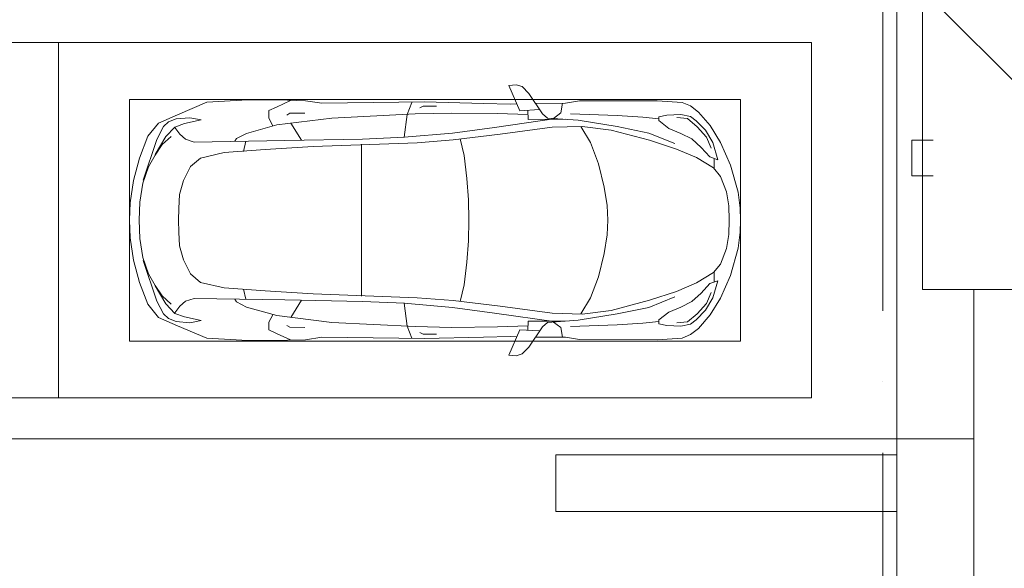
# Model space of a CAD drawing. Header units: millimetres. Extents: x -32229 to 291619, y -13689 to 125138.
# Tile 44 of 256: x -937 to 5991, y 71101 to 74961. Entities that reach past the tile are written whole.
import ezdxf

# ---------------------------------------------------------------- set-up
doc = ezdxf.new("R2010")
doc.units = ezdxf.units.MM
doc.linetypes.add('ADSK_Линия сетки', pattern=[5000, 4000, -500, 0, -500])
doc.layers.add('A-DETL-____-OTLN', color=7, linetype='Continuous', lineweight=9, true_color=0x00a600)
for name, color, linetype, lineweight in [('A-DETL-GENF-OTLN', 7, 'Continuous', 18), ('A-FLOR-____-OTLN', 7, 'Continuous', 18), ('C-PRKG-____-OTLN', 7, 'Continuous', 18), ('S-COLS-____-MCUT', 7, 'Continuous', 40), ('S-GRID-____-OTLN', 7, 'Continuous', 9)]:
    doc.layers.add(name, color=color, linetype=linetype, lineweight=lineweight)

# ---------------------------------------------------------------- blocks, each defined once
blk = doc.blocks.new('АР_Машиноместо - 5300x2500_С-V37--02 ЭМ')
at = {"layer": 'A-DETL-GENF-OTLN', "color": 253, "lineweight": 13, "true_color": 0xaaaaaa}
for p, q in [((1052.6, -517.5), (861.8, -571.6)), ((1165.1, -503.1), (1052.6, -517.5)), ((1250, -500), (1165.1, -503.1)), ((1250, -500), (1334.9, -503.1)), ((1334.9, -503.1), (1447.4, -517.5)), ((1447.4, -517.5), (1638.2, -571.6)), ((861.8, -571.6), (701.8, -640.4)), ((1050.7, -599.4), (941.4, -642.2)), ((1148.8, -583), (1050.7, -599.4)), ((1250, -581.6), (1148.8, -583)), ((1250, -581.6), (1351.2, -583)), ((1351.2, -583), (1449.3, -599.4)), ((1449.3, -599.4), (1558.6, -642.2)), ((1638.2, -571.6), (1798.2, -640.4)), ((701.8, -640.4), (584.4, -714.6)), ((824.6, -660.9), (703.5, -696.4)), ((804.5, -715.7), (824.6, -660.9)), ((881.5, -691.6), (809.1, -809.4)), ((888.4, -685.9), (815.2, -686.6)), ((941.4, -642.2), (881.5, -691.6)), ((1558.6, -642.2), (1618.5, -691.6)), ((1611.6, -685.9), (1684.8, -686.6)), ((1618.5, -691.6), (1690.9, -809.4)), ((1695.5, -715.7), (1675.4, -660.9)), ((1675.4, -660.9), (1796.5, -696.4)), ((1798.2, -640.4), (1915.6, -714.6)), ((584.4, -714.6), (489, -795.6)), ((616.5, -746.4), (550, -812.3)), ((703.5, -696.4), (616.5, -746.4)), ((737.5, -778.3), (804.5, -715.7)), ((1762.5, -778.3), (1695.5, -715.7)), ((1796.5, -696.4), (1883.5, -746.4)), ((1883.5, -746.4), (1950, -812.3)), ((1915.6, -714.6), (2011, -795.6)), ((489, -795.6), (445.9, -853.1)), ((550, -812.3), (519.1, -851.5)), ((677.4, -843.7), (737.5, -778.3)), ((809.1, -809.4), (749.2, -950.3)), ((1690.9, -809.4), (1750.8, -950.3)), ((1822.6, -843.7), (1762.5, -778.3)), ((1950, -812.3), (1980.9, -851.5)), ((2011, -795.6), (2054.1, -853.1)), ((445.9, -853.1), (420.9, -910.7)), ((519.1, -851.5), (505.7, -920)), ((639.1, -920), (677.4, -843.7)), ((1860.9, -920), (1822.6, -843.7)), ((1980.9, -851.5), (1994.3, -920)), ((2054.1, -853.1), (2079.1, -910.7)), ((420.9, -910.7), (409.5, -1087)), ((505.7, -920), (510.2, -1018.7)), ((603.4, -1004.8), (639.1, -920)), ((749.2, -950.3), (687.4, -1141)), ((1750.8, -950.3), (1812.6, -1141)), ((1896.6, -1004.8), (1860.9, -920)), ((1994.3, -920), (1989.8, -1018.7)), ((2079.1, -910.7), (2090.5, -1087)), ((510.2, -1018.7), (521.5, -1074.5)), ((548.5, -1076.2), (603.4, -1004.8)), ((1951.5, -1076.2), (1896.6, -1004.8)), ((1989.8, -1018.7), (1978.5, -1074.5)), ((409.5, -1087), (410.6, -1634.2)), ((521.5, -1074.5), (548.5, -1076.2)), ((1978.5, -1074.5), (1951.5, -1076.2)), ((2090.5, -1087), (2089.4, -1634.2)), ((687.4, -1141), (615.4, -1410.3)), ((1812.6, -1141), (1884.6, -1410.3)), ((615.4, -1410.3), (589.4, -1615.5)), ((1016.6, -1459.9), (1146.9, -1439.4)), ((1146.9, -1439.4), (1250, -1434.1)), ((1353.1, -1439.4), (1250, -1434.1)), ((1483.4, -1459.9), (1353.1, -1439.4)), ((1884.6, -1410.3), (1910.6, -1615.5)), ((703.6, -1557.1), (852.8, -1499)), ((852.8, -1499), (1016.6, -1459.9)), ((1647.2, -1499), (1483.4, -1459.9)), ((1796.4, -1557.1), (1647.2, -1499)), ((590.4, -1624.3), (703.6, -1557.1)), ((1909.6, -1624.3), (1796.4, -1557.1)), ((410.6, -1634.2), (426.5, -1730.9)), ((546.5, -1642.6), (530.6, -1857.6)), ((589.4, -1615.5), (595.8, -1824.8)), ((1910.6, -1615.5), (1904.2, -1824.8)), ((1953.5, -1642.6), (1969.4, -1857.6)), ((2089.4, -1634.2), (2073.5, -1730.9)), ((426.5, -1730.9), (427.5, -1943)), ((2073.5, -1730.9), (2072.5, -1943)), ((495, -1765.3), (426.6, -1753.4)), ((533.6, -1816.8), (495, -1765.3)), ((597, -2231), (535, -1798.3)), ((540.9, -1993.7), (539.8, -1733.1)), ((1903, -2231), (1965, -1798.3)), ((1959.1, -1993.7), (1960.2, -1733.1)), ((1966.4, -1816.8), (2005, -1765.3)), ((2005, -1765.3), (2073.4, -1753.4)), ((530.6, -1857.6), (500.6, -1894.5)), ((595.8, -1824.8), (644.6, -2191.8)), ((1904.2, -1824.8), (1855.4, -2191.8)), ((1969.4, -1857.6), (1999.4, -1894.5)), ((500.6, -1894.5), (357.8, -1990.1)), ((479.9, -2052.9), (471, -1914.3)), ((1999.4, -1894.5), (2142.2, -1990.1)), ((2020.1, -2052.9), (2029, -1914.3)), ((357.8, -1990.1), (309.5, -2036.1)), ((540.9, -1993.7), (476.3, -1997.9)), ((505.9, -1996), (500, -2210.1)), ((1959.1, -1993.7), (2023.7, -1997.9)), ((1994.1, -1996), (2000, -2210.1)), ((2142.2, -1990.1), (2190.5, -2036.1)), ((309.5, -2036.1), (296.8, -2079.9)), ((301.4, -2130.5), (479.9, -2052.9)), ((432.3, -2119.9), (430.7, -2073.9)), ((2198.6, -2130.5), (2020.1, -2052.9)), ((2067.7, -2119.9), (2069.3, -2073.9)), ((2190.5, -2036.1), (2203.2, -2079.9)), ((296.8, -2079.9), (301.4, -2130.5)), ((428.2, -2308.5), (432.3, -2119.9)), ((2071.8, -2308.5), (2067.7, -2119.9)), ((2203.2, -2079.9), (2198.6, -2130.5)), ((500, -2210.1), (495.7, -2532.3)), ((644.6, -2191.8), (684.2, -2522.3)), ((1855.4, -2191.8), (1815.8, -2522.3)), ((2000, -2210.1), (2004.3, -2532.3)), ((636.6, -2526.5), (597, -2231)), ((1863.4, -2526.5), (1903, -2231)), ((417.5, -2723), (428.2, -2308.5)), ((2082.5, -2723), (2071.8, -2308.5)), ((495.7, -2532.3), (501.4, -2789.7)), ((636.6, -2526.5), (665.8, -2867.4)), ((684.2, -2522.3), (704.9, -2775.5)), ((1815.8, -2522.3), (1795.1, -2775.5)), ((1863.4, -2526.5), (1834.2, -2867.4)), ((2004.3, -2532.3), (1998.6, -2789.7)), ((447.8, -2638.7), (447.8, -2733.7)), ((2052.2, -2638.7), (2052.2, -2733.7)), ((426.5, -3446.8), (417.5, -2723)), ((447.8, -2733.7), (459.7, -2756.2)), ((2052.2, -2733.7), (2040.3, -2756.2)), ((2073.5, -3446.8), (2082.5, -2723)), ((505.1, -2846.9), (420.9, -2813.3)), ((501.4, -2789.7), (530.9, -3374.8)), ((704.9, -2775.5), (731.2, -3507.6)), ((1795.1, -2775.5), (1768.8, -3507.6)), ((1998.6, -2789.7), (1969.1, -3374.8)), ((1994.9, -2846.9), (2079.1, -2813.3)), ((665.8, -2867.4), (505.1, -2846.9)), ((665.6, -2864.6), (678.7, -3159.5)), ((1834.4, -2864.6), (1821.3, -3159.5)), ((1834.2, -2867.4), (1994.9, -2846.9)), ((678.7, -3159.5), (689.3, -3705.5)), ((1821.3, -3159.5), (1810.7, -3705.5)), ((530.9, -3374.8), (578.7, -3762.9)), ((1969.1, -3374.8), (1921.3, -3762.9)), ((409.5, -3560), (426.5, -3446.8)), ((2090.5, -3560), (2073.5, -3446.8)), ((731.2, -3507.6), (752.2, -3845.6)), ((1768.8, -3507.6), (1747.8, -3845.6)), ((405.6, -3688.5), (409.5, -3560)), ((495.5, -3566.1), (496.8, -3671.6)), ((687.1, -3588.8), (566.5, -3663.9)), ((1812.9, -3588.8), (1933.5, -3663.9)), ((2004.5, -3566.1), (2003.2, -3671.6)), ((2094.4, -3688.5), (2090.5, -3560)), ((408.2, -3667), (453.1, -3766.3)), ((2091.8, -3667), (2046.9, -3766.3)), ((403.4, -3968), (405.6, -3688.5)), ((496.8, -3671.6), (510.1, -3691.5)), ((689.3, -3705.5), (699.7, -4345.5)), ((1810.7, -3705.5), (1800.3, -4345.5)), ((2003.2, -3671.6), (1989.9, -3691.5)), ((2096.6, -3968), (2094.4, -3688.5)), ((453.1, -3766.3), (478.4, -3819.3)), ((532.5, -3818.1), (585.5, -3790.5)), ((578.7, -3762.9), (638.7, -3975.4)), ((1921.3, -3762.9), (1861.3, -3975.4)), ((1967.5, -3818.1), (1914.5, -3790.5)), ((2046.9, -3766.3), (2021.6, -3819.3)), ((478.4, -3819.3), (532.5, -3818.1)), ((752.2, -3845.6), (774.4, -4132.9)), ((1747.8, -3845.6), (1725.6, -4132.9)), ((2021.6, -3819.3), (1967.5, -3818.1)), ((419.6, -4254.2), (403.4, -3968)), ((638.7, -3975.4), (675.2, -4045.5)), ((1861.3, -3975.4), (1824.8, -4045.5)), ((2080.4, -4254.2), (2096.6, -3968)), ((675.2, -4045.5), (694.6, -4057.6)), ((1824.8, -4045.5), (1805.4, -4057.6)), ((774.4, -4132.9), (812.5, -4298.9)), ((1725.6, -4132.9), (1687.5, -4298.9)), ((507.1, -4462.6), (419.6, -4254.2)), ((1992.9, -4462.6), (2080.4, -4254.2)), ((543.7, -4295.1), (528.4, -4374.7)), ((569.5, -4413.1), (543.7, -4295.1)), ((699.7, -4345.5), (679.6, -4406.3)), ((812.5, -4298.9), (872.7, -4370.2)), ((1687.5, -4298.9), (1627.3, -4370.2)), ((1800.3, -4345.5), (1820.4, -4406.3)), ((1930.5, -4413.1), (1956.3, -4295.1)), ((1956.3, -4295.1), (1971.6, -4374.7)), ((528.4, -4374.7), (536.4, -4471.4)), ((594.6, -4479.3), (569.5, -4413.1)), ((679.6, -4406.3), (645, -4445.5)), ((872.7, -4370.2), (970.5, -4419.3)), ((970.5, -4419.3), (1069.6, -4447.3)), ((1529.5, -4419.3), (1430.4, -4447.3)), ((1627.3, -4370.2), (1529.5, -4419.3)), ((1820.4, -4406.3), (1855, -4445.5)), ((1905.4, -4479.3), (1930.5, -4413.1)), ((1971.6, -4374.7), (1963.6, -4471.4)), ((565.9, -4595.1), (507.1, -4462.6)), ((536.4, -4471.4), (557.5, -4525.7)), ((661.8, -4543.1), (594.6, -4479.3)), ((645, -4445.5), (597.3, -4481.4)), ((1069.6, -4447.3), (1167.1, -4453.2)), ((1167.1, -4453.2), (1250, -4453.9)), ((1332.9, -4453.2), (1250, -4453.9)), ((1430.4, -4447.3), (1332.9, -4453.2)), ((1838.2, -4543.1), (1905.4, -4479.3)), ((1855, -4445.5), (1902.7, -4481.4)), ((1934.1, -4595.1), (1992.9, -4462.6)), ((1963.6, -4471.4), (1942.5, -4525.7)), ((557.5, -4525.7), (590.7, -4560.1)), ((590.7, -4560.1), (680.7, -4606.5)), ((717.1, -4568.9), (659.6, -4505.3)), ((788.5, -4617.7), (661.8, -4543.1)), ((791.3, -4619.7), (717.1, -4568.9)), ((1708.7, -4619.7), (1782.9, -4568.9)), ((1711.5, -4617.7), (1838.2, -4543.1)), ((1782.9, -4568.9), (1840.4, -4505.3)), ((1909.3, -4560.1), (1819.3, -4606.5)), ((1942.5, -4525.7), (1909.3, -4560.1)), ((659.1, -4669.9), (565.9, -4595.1)), ((680.7, -4606.5), (967, -4703.6)), ((873.9, -4665.1), (791.3, -4619.7)), ((1819.3, -4606.5), (1533, -4703.6)), ((1626.1, -4665.1), (1708.7, -4619.7)), ((1840.9, -4669.9), (1934.1, -4595.1)), ((812.7, -4729.4), (659.1, -4669.9)), ((988.2, -4706.7), (873.9, -4665.1)), ((1122.2, -4726.4), (988.2, -4706.7)), ((1377.8, -4726.4), (1511.8, -4706.7)), ((1511.8, -4706.7), (1626.1, -4665.1)), ((1687.3, -4729.4), (1840.9, -4669.9)), ((970.2, -4771.8), (812.7, -4729.4)), ((1126.4, -4794.1), (970.2, -4771.8)), ((1250, -4731.7), (1122.2, -4726.4)), ((1250, -4731.7), (1377.8, -4726.4)), ((1373.6, -4794.1), (1529.8, -4771.8)), ((1529.8, -4771.8), (1687.3, -4729.4)), ((1250, -4800), (1126.4, -4794.1)), ((1250, -4800), (1373.6, -4794.1))]:
    blk.add_line(p, q, dxfattribs=at)
at = {"layer": 'A-DETL-GENF-OTLN', "color": 254, "lineweight": 13, "true_color": 0xd4d4d4}
for p, q in [((664.7, -739.9), (591.7, -805)), ((742.6, -707.8), (664.7, -739.9)), ((1757.4, -707.8), (1835.3, -739.9)), ((1835.3, -739.9), (1908.3, -805)), ((591.7, -805), (534.5, -874.4)), ((1908.3, -805), (1965.5, -874.4)), ((534.5, -874.4), (528.1, -949.5)), ((1965.5, -874.4), (1971.9, -949.5)), ((710.2, -962.8), (636.7, -1146)), ((1789.8, -962.8), (1863.3, -1146)), ((537.4, -1076.1), (524.9, -1188.6)), ((1962.6, -1076.1), (1975.1, -1188.6)), ((636.7, -1146), (590.3, -1367.8)), ((1863.3, -1146), (1909.7, -1367.8)), ((524.9, -1188.6), (513.9, -1368.9)), ((1975.1, -1188.6), (1986.1, -1368.9)), ((513.9, -1368.9), (502.3, -1696.3)), ((590.3, -1367.8), (546.5, -1642.6)), ((1909.7, -1367.8), (1953.5, -1642.6)), ((1986.1, -1368.9), (1997.7, -1696.3)), ((955.7, -2426.8), (1105.5, -2413.7)), ((1105.5, -2413.7), (1250, -2412.9)), ((1394.5, -2413.7), (1250, -2412.9)), ((1544.3, -2426.8), (1394.5, -2413.7)), ((677.9, -2473), (794.6, -2446)), ((794.6, -2446), (955.7, -2426.8)), ((1705.4, -2446), (1544.3, -2426.8)), ((1822.1, -2473), (1705.4, -2446)), ((715.1, -3168.3), (1250, -3167.3)), ((1784.9, -3168.3), (1250, -3167.3)), ((694.6, -3980.4), (765.1, -3996.8)), ((1805.4, -3980.4), (1734.9, -3996.8))]:
    blk.add_line(p, q, dxfattribs=at)
at = {"layer": 'C-PRKG-____-OTLN', "color": 253, "lineweight": 13, "true_color": 0xaaaaaa}
for p, q in [((2500, 0), (0, 0)), ((0, 0), (0, -5300)), ((2500, 0), (2500, -5300)), ((400, -500), (400, -4800)), ((400, -500), (2100, -500)), ((2100, -500), (2100, -4800)), ((400, -4800), (2100, -4800)), ((2500, -5300), (0, -5300))]:
    blk.add_line(p, q, dxfattribs=at)
blk = doc.blocks.new('Наметкина 10_РД_АР_П_отсоединено_rvt-1--02 ЭМ')
at = {"layer": 'A-FLOR-____-OTLN', "color": 253, "lineweight": 13, "true_color": 0xaaaaaa}
for p, q in [((7235.3, 73350), (5235.3, 75350)), ((5235.3, 71900), (5235.3, 75350)), ((5235.3, 71900), (5235.3, 75350)), ((5235.3, 65450), (5235.3, 71500)), ((5235.3, 65450), (5235.3, 71500))]:
    blk.add_line(p, q, dxfattribs=at)
at = {"layer": 'S-COLS-____-MCUT', "color": 253, "lineweight": 15, "true_color": 0xaaaaaa}
for p, q in [((5235.3, 71900), (2835.3, 71900)), ((2835.3, 71900), (2835.3, 71500)), ((5235.3, 71500), (5235.3, 71900)), ((2835.3, 71500), (5235.3, 71500))]:
    blk.add_line(p, q, dxfattribs=at)
at = {"layer": 'C-PRKG-____-OTLN', "color": 253, "lineweight": 13, "true_color": 0xaaaaaa, "rotation": 269.9999999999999}
for p in [(-664.7, 74800), (4635.3, 74800)]:
    blk.add_blockref('АР_Машиноместо - 5300x2500_С-V37--02 ЭМ', p, dxfattribs=at)

msp = doc.modelspace()

# ---------------------------------------------------------------- linework, layer by layer
at = {"layer": 'A-DETL-____-OTLN', "color": 5, "true_color": 0x0000ff}
for p, q in [((5415.3, 95701.8), (5415.3, 73061.8)), ((5490.3, 74112.4), (5340.3, 74112.4)), ((5340.3, 74112.4), (5340.3, 73862.4)), ((5340.3, 73862.4), (5490.3, 73862.4)), ((5415.3, 73061.8), (43919.3, 73061.8)), ((5775.3, 73061.8), (5775.3, 36661.8)), ((5775.3, 72011.8), (-10151.9, 72011.8))]:
    msp.add_line(p, q, dxfattribs=at)
at = {"layer": 'S-GRID-____-OTLN', "color": 253, "linetype": 'ADSK_Линия сетки', "true_color": 0xaaaaaa}
msp.add_line((5135.3, -12088.9), (5135.3, 125138.4), dxfattribs=at)

# ---------------------------------------------------------------- block references
at = {"lineweight": 5}
msp.add_blockref('Наметкина 10_РД_АР_П_отсоединено_rvt-1--02 ЭМ', (0, 0), dxfattribs=at)

doc.saveas('drawing.dxf')
